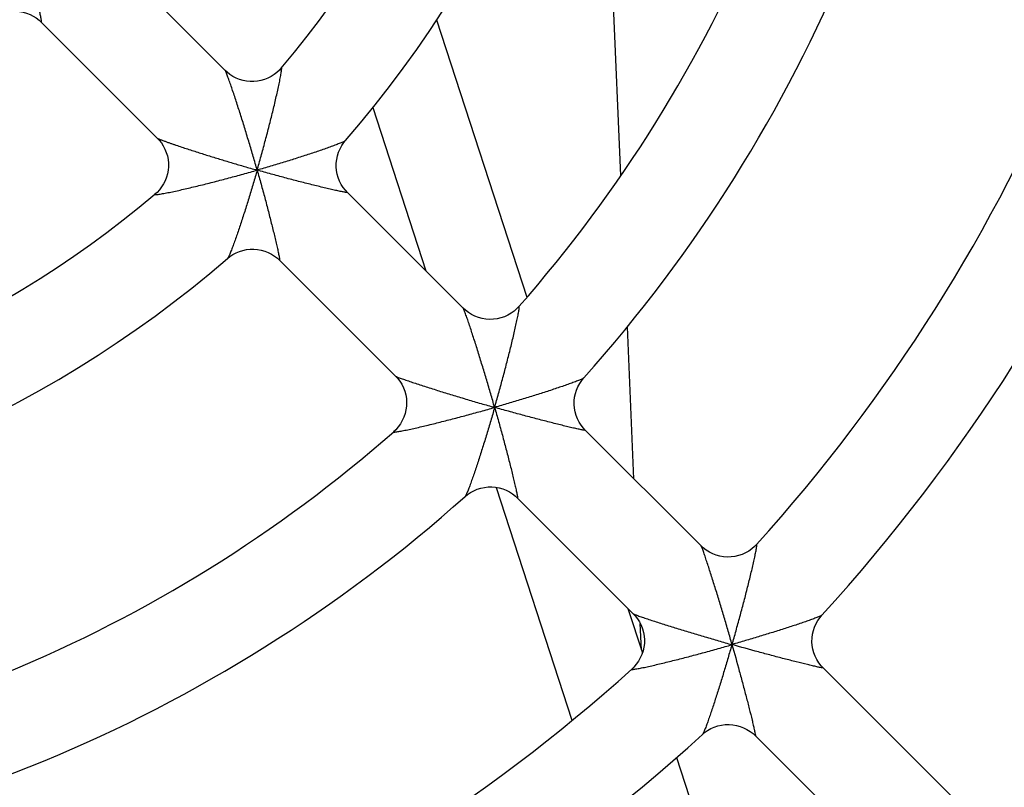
# Model space of a CAD drawing. Header units: millimetres. Extents: x 0 to 841, y 0 to 594.
# Tile 22 of 77: x 293 to 303, y 508 to 516. Entities that reach past the tile are written whole.
import ezdxf

# ---------------------------------------------------------------- set-up
doc = ezdxf.new("R2010")
doc.units = ezdxf.units.MM
doc.header["$LTSCALE"] = 46.255
doc.layers.get('0').update_dxf_attribs({"linetype": 'CONTINUOUS'})
doc.layers.add('ROUNDS', color=7, linetype='CONTINUOUS')

msp = doc.modelspace()

# ---------------------------------------------------------------- linework, layer by layer
at = {"color": 9, "linetype": 'CONTINUOUS'}
for p, q in [((298.8148, 514.3655), (298.6283, 518.6614)), ((298.9521, 511.2031), (298.8832, 512.7902)), ((299.0295, 509.4213), (299.0176, 509.6951))]:
    msp.add_line(p, q, dxfattribs=at)
at = {"color": 7, "linetype": 'CONTINUOUS'}
for p, q in [((293.4808, 516.6744), (294.6917, 515.4635)), ((292.7737, 515.9673), (293.9845, 514.7565)), ((296.8949, 515.9908), (297.8352, 513.0971)), ((296.2293, 515.0766), (296.7831, 513.3721)), ((295.9649, 514.1903), (297.1733, 512.9819)), ((295.2577, 513.4833), (296.4662, 512.2748)), ((298.4449, 511.7104), (299.6521, 510.5031)), ((297.5166, 511.1147), (298.3058, 508.6856)), ((297.7376, 511.0034), (298.9451, 509.7959)), ((298.8898, 509.8512), (299.0402, 509.3885)), ((300.9231, 509.2322), (302.3065, 507.8488)), ((300.216, 508.525), (301.5993, 507.1417)), ((299.3948, 508.297), (300.3086, 505.4847))]:
    msp.add_line(p, q, dxfattribs=at)
for radius, start, end in [(12, 319.15159, 355.84774), (15.5, 318.23597, 356.76403), (11, 319.85579, 355.14413), (14.5, 318.64914, 356.35045), (18, 317.92224, 357.07727), (19, 317.6528, 357.34729), (11, 274.85585, 310.14414), (12, 274.15132, 310.8477), (14.5, 273.64911, 311.35047), (15.5, 273.23598, 311.76336), (18, 272.92225, 312.07727), (19, 272.6528, 312.34729)]:
    msp.add_arc((286.868, 522.5801), radius, start, end, dxfattribs=at)
at = {"layer": 'ROUNDS', "color": 9, "linetype": 'CONTINUOUS'}
for p, q in [((299.9733, 509.4738), (299.9723, 509.4728)), ((299.9743, 509.4748), (299.9753, 509.4758))]:
    msp.add_line(p, q, dxfattribs=at)
at = {"layer": 'ROUNDS', "color": 7, "linetype": 'CONTINUOUS'}
for p, q in [((299.9738, 509.4743), (299.9733, 509.4738)), ((299.9743, 509.4748), (299.9738, 509.4743)), ((300.1934, 508.5459), (300.2162, 508.5248))]:
    msp.add_line(p, q, dxfattribs=at)
for points in [[(292.2413, 515.994), (292.2628, 516.0104), (292.2942, 516.0304), (292.3275, 516.0475), (292.3624, 516.0615), (292.3986, 516.0722), (292.4357, 516.0794), (292.4735, 516.083), (292.5114, 516.083), (292.5491, 516.0794), (292.5862, 516.0723), (292.6226, 516.0617), (292.6577, 516.0477), (292.6912, 516.0304), (292.7229, 516.0102), (292.7522, 515.9872), (292.7739, 515.9671)], [(295.2768, 515.4885), (295.2578, 515.4675), (295.2309, 515.4424), (295.2015, 515.4196), (295.1698, 515.3995), (295.1362, 515.3824), (295.1011, 515.3686), (295.0647, 515.3581), (295.0276, 515.3512), (294.9899, 515.3477), (294.9522, 515.3479), (294.9145, 515.3516), (294.8774, 515.3589), (294.8412, 515.3697), (294.8063, 515.3838), (294.773, 515.4011), (294.7417, 515.4212), (294.7127, 515.444), (294.6916, 515.4637)], [(293.9844, 514.7566), (294.0041, 514.7354), (294.0268, 514.7066), (294.0469, 514.6754), (294.0641, 514.6422), (294.0783, 514.6074), (294.089, 514.5713), (294.0964, 514.5343), (294.1002, 514.4968), (294.1004, 514.4591), (294.0971, 514.4215), (294.0902, 514.3845), (294.0799, 514.3482), (294.0662, 514.3131), (294.0493, 514.2795), (294.0294, 514.2479), (294.0068, 514.2184), (293.9818, 514.1915), (293.9596, 514.1713)], [(295.965, 514.1902), (295.9444, 514.2125), (295.9211, 514.2424), (295.9007, 514.2746), (295.8834, 514.3088), (295.8694, 514.3447), (295.8589, 514.3818), (295.852, 514.4198), (295.8489, 514.4584), (295.8495, 514.497), (295.8538, 514.5354), (295.8618, 514.5732), (295.8735, 514.6098), (295.8885, 514.6451), (295.9068, 514.6786), (295.928, 514.71), (295.9454, 514.7315)], [(294.7166, 513.5027), (294.7396, 513.5212), (294.771, 513.5423), (294.8045, 513.5603), (294.8397, 513.5752), (294.8763, 513.5866), (294.914, 513.5945), (294.9522, 513.5987), (294.9908, 513.5992), (295.0292, 513.596), (295.0671, 513.5891), (295.1041, 513.5785), (295.1398, 513.5645), (295.1738, 513.5472), (295.206, 513.5268), (295.2358, 513.5036), (295.2579, 513.4831)], [(297.7529, 513.0006), (297.7322, 512.9788), (297.7033, 512.9532), (297.6718, 512.9304), (297.6379, 512.9106), (297.602, 512.8942), (297.5646, 512.8814), (297.5262, 512.8723), (297.487, 512.8671), (297.4475, 512.8658), (297.4081, 512.8685), (297.3692, 512.875), (297.331, 512.8853), (297.2942, 512.8994), (297.259, 512.9169), (297.2261, 512.9377), (297.1956, 512.9613), (297.1731, 512.9821)], [(296.466, 512.275), (296.4868, 512.2525), (296.5104, 512.222), (296.5312, 512.1891), (296.5487, 512.1539), (296.5628, 512.1171), (296.5731, 512.079), (296.5797, 512.04), (296.5823, 512.0006), (296.581, 511.9611), (296.5758, 511.9219), (296.5668, 511.8835), (296.5539, 511.8461), (296.5375, 511.8102), (296.5177, 511.7763), (296.4949, 511.7448), (296.4693, 511.7159), (296.4475, 511.6952)], [(298.445, 511.7103), (298.4244, 511.7324), (298.4012, 511.7623), (298.3807, 511.7945), (298.3634, 511.8286), (298.3494, 511.8644), (298.3389, 511.9015), (298.332, 511.9394), (298.3288, 511.9779), (298.3294, 512.0166), (298.3337, 512.0549), (298.3416, 512.0926), (298.3532, 512.1293), (298.3682, 512.1645), (298.3864, 512.198), (298.4076, 512.2295), (298.4295, 512.2564)], [(297.1917, 511.0186), (297.2186, 511.0405), (297.25, 511.0617), (297.2835, 511.0799), (297.3188, 511.0949), (297.3555, 511.1065), (297.3932, 511.1144), (297.4315, 511.1187), (297.4701, 511.1193), (297.5086, 511.1161), (297.5466, 511.1092), (297.5837, 511.0987), (297.6195, 511.0847), (297.6536, 511.0674), (297.6858, 511.047), (297.7157, 511.0237), (297.7379, 511.0031)], [(300.2284, 510.5179), (300.2092, 510.498), (300.1803, 510.4728), (300.1488, 510.4502), (300.1149, 510.4307), (300.0791, 510.4146), (300.0419, 510.402), (300.0036, 510.3931), (299.9646, 510.3881), (299.9252, 510.3869), (299.886, 510.3897), (299.8472, 510.3963), (299.8093, 510.4066), (299.7726, 510.4207), (299.7377, 510.4382), (299.7048, 510.4589), (299.6745, 510.4824), (299.652, 510.5032)], [(298.9449, 509.7961), (298.9655, 509.7738), (298.989, 509.7436), (299.0097, 509.7109), (299.0272, 509.6761), (299.0412, 509.6396), (299.0516, 509.6018), (299.0583, 509.5632), (299.0611, 509.5241), (299.0601, 509.4849), (299.0552, 509.446), (299.0466, 509.4077), (299.0342, 509.3706), (299.0182, 509.3348), (298.9989, 509.301), (298.9766, 509.2694), (298.9516, 509.2405), (298.9302, 509.2197)], [(300.9233, 509.2319), (300.9023, 509.2546), (300.8787, 509.285), (300.8581, 509.3178), (300.8407, 509.3526), (300.8267, 509.389), (300.8163, 509.4268), (300.8097, 509.4654), (300.8069, 509.5045), (300.808, 509.5437), (300.8129, 509.5825), (300.8215, 509.6207), (300.8339, 509.6577), (300.8497, 509.6932), (300.8688, 509.7269), (300.891, 509.7583), (300.9106, 509.7815)], [(299.6666, 508.5376), (299.6884, 508.556), (299.7198, 508.5784), (299.7535, 508.5977), (299.7891, 508.6137), (299.8262, 508.6262), (299.8644, 508.635), (299.9034, 508.6401), (299.9427, 508.6412), (299.9819, 508.6385), (300.0206, 508.6319), (300.0585, 508.6216), (300.0951, 508.6076), (300.13, 508.5902), (300.1628, 508.5695), (300.1934, 508.5459)]]:
    msp.add_lwpolyline(points, dxfattribs=at)
at = {"layer": 'ROUNDS', "color": 9, "linetype": 'CONTINUOUS'}
for centre, radius, start, end in [((290.3446, 530.729), 16.9642, 285.76647, 286.01504), ((300.643, 534.256), 20.6131, 253.97977, 254.18405), ((275.1921, 508.8052), 20.6131, 15.81595, 16.02023), ((278.7191, 519.1035), 16.9642, 343.98496, 344.23353), ((304.1522, 535.4079), 24.3845, 253.99568, 254.16826), ((274.0402, 505.2959), 24.3845, 15.83174, 16.00432), ((279.0417, 517.2457), 19.2032, 343.98675, 344.20617), ((292.2024, 530.4064), 19.2032, 285.79383, 286.01325), ((307.4825, 535.9325), 27.5036, 254.00553, 254.15565), ((273.5156, 501.9656), 27.5036, 15.84435, 15.99447), ((279.8538, 515.2476), 20.9329, 343.99459, 344.18911), ((294.2005, 529.5943), 20.9329, 285.81089, 286.00541)]:
    msp.add_arc(centre, radius, start, end, dxfattribs=at)
for points, knots in [([(292.55, 516.8981), (292.5636, 516.8501), (292.5902, 516.7544), (292.6284, 516.6116), (292.6644, 516.4714), (292.6927, 516.3568), (292.7138, 516.268), (292.7284, 516.2048), (292.7418, 516.145), (292.7537, 516.0899), (292.7623, 516.0481), (292.7679, 516.0184), (292.7711, 516.001), (292.7736, 515.9847), (292.7747, 515.978), (292.7756, 515.9654), (292.7739, 515.9671)], [0, 0, 0, 0, 0.1562206, 0.3108117, 0.4625287, 0.6094432, 0.6801398, 0.7481817, 0.8126188, 0.8720341, 0.9242627, 0.9467108, 0.9660282, 0.9816009, 0.9927836, 1, 1, 1, 1]), ([(295.0047, 514.4939), (294.991, 514.5416), (294.9633, 514.6367), (294.9209, 514.7787), (294.8778, 514.9188), (294.8415, 515.0339), (294.8124, 515.1239), (294.7909, 515.1891), (294.7699, 515.2519), (294.7496, 515.3112), (294.7334, 515.3576), (294.7211, 515.3914), (294.713, 515.4133), (294.7059, 515.4321), (294.6999, 515.4469), (294.6957, 515.4565), (294.6931, 515.4615), (294.6921, 515.4632), (294.6916, 515.4637)], [0, 0, 0, 0, 0.1460171, 0.2915773, 0.4358036, 0.5774222, 0.6466267, 0.7142167, 0.7795289, 0.8415144, 0.8984345, 0.9241347, 0.9473165, 0.9672969, 0.9832671, 0.9943843, 0.997902, 1, 1, 1, 1]), ([(295.045, 514.494), (295.0591, 514.5438), (295.0867, 514.6431), (295.1264, 514.7918), (295.1643, 514.9389), (295.194, 515.06), (295.2164, 515.1548), (295.2321, 515.2234), (295.2443, 515.279), (295.2533, 515.3218), (295.2596, 515.3523), (295.2652, 515.3811), (295.2703, 515.408), (295.2745, 515.4323), (295.2773, 515.4506), (295.279, 515.4634), (295.2799, 515.4713), (295.2804, 515.4779), (295.2805, 515.4831), (295.2804, 515.4865), (295.2799, 515.4884), (295.2796, 515.4893), (295.279, 515.4898), (295.2778, 515.4897), (295.2772, 515.489), (295.2768, 515.4885)], [0, 0, 0, 0, 0.1510056, 0.3011915, 0.449587, 0.594763, 0.6654228, 0.734153, 0.800143, 0.8317271, 0.8620685, 0.890849, 0.9176425, 0.9418805, 0.962822, 0.9717777, 0.9795591, 0.9860431, 0.9911198, 0.9947133, 0.995955, 0.9968545, 0.9974962, 0.9980936, 1, 1, 1, 1]), ([(293.9844, 514.7566), (293.9865, 514.7549), (293.9914, 514.7526), (294.001, 514.7483), (294.0134, 514.7433), (294.0282, 514.7376), (294.0481, 514.7301), (294.0731, 514.721), (294.1031, 514.7104), (294.1332, 514.6998), (294.1733, 514.686), (294.2236, 514.669), (294.2841, 514.6489), (294.3447, 514.6291), (294.4053, 514.6096), (294.4863, 514.5838), (294.5877, 514.5522), (294.7096, 514.5151), (294.8318, 514.4788), (294.9134, 514.4551), (294.9542, 514.4434)], [0, 0, 0, 0, 0.007798, 0.0156105, 0.0312361, 0.0468608, 0.0624863, 0.0937366, 0.1249871, 0.1562376, 0.187488, 0.2499889, 0.3124899, 0.3749908, 0.4374918, 0.4999927, 0.6249945, 0.7499963, 0.8749981, 1, 1, 1, 1]), ([(295.9454, 514.7315), (295.944, 514.7299), (295.939, 514.7267), (295.9296, 514.7216), (295.9163, 514.7153), (295.8997, 514.7081), (295.8803, 514.7001), (295.8501, 514.6882), (295.8081, 514.6725), (295.7539, 514.6529), (295.6955, 514.6325), (295.6342, 514.6116), (295.5486, 514.5831), (295.4381, 514.5475), (295.3027, 514.5053), (295.1645, 514.4637), (295.0716, 514.4366), (295.0249, 514.4232)], [0, 0, 0, 0, 0.0067221, 0.0179464, 0.033238, 0.0520357, 0.073787, 0.0979981, 0.1521986, 0.2121119, 0.276068, 0.342955, 0.4120142, 0.5546543, 0.7011988, 0.8500076, 1, 1, 1, 1]), ([(295.0249, 514.4232), (295.0115, 514.3765), (294.9844, 514.2836), (294.9428, 514.1454), (294.9006, 514.01), (294.865, 513.8995), (294.8365, 513.8139), (294.8156, 513.7526), (294.7952, 513.6942), (294.7757, 513.64), (294.7599, 513.598), (294.748, 513.5678), (294.74, 513.5484), (294.7328, 513.5319), (294.7266, 513.5185), (294.7214, 513.5091), (294.7182, 513.5041), (294.7166, 513.5027)], [0, 0, 0, 0, 0.1499977, 0.2988095, 0.445355, 0.5879955, 0.6570532, 0.7239392, 0.7878944, 0.8478068, 0.9020055, 0.9262159, 0.9479665, 0.966764, 0.9820556, 0.9932792, 1, 1, 1, 1]), ([(295.0249, 514.4232), (295.0386, 514.3748), (295.0655, 514.2784), (295.1045, 514.1347), (295.1417, 513.9935), (295.171, 513.8781), (295.1931, 513.7886), (295.2085, 513.7248), (295.2228, 513.6644), (295.2355, 513.6086), (295.2448, 513.5661), (295.2509, 513.5358), (295.2545, 513.518), (295.2572, 513.5013), (295.2585, 513.4944), (295.2596, 513.4814), (295.2579, 513.4831)], [0, 0, 0, 0, 0.1556798, 0.3097414, 0.4609788, 0.6075392, 0.6781442, 0.7461816, 0.8107307, 0.8704045, 0.923057, 0.9457717, 0.9653752, 0.9812272, 0.9926425, 1, 1, 1, 1]), ([(295.965, 514.1902), (295.9667, 514.1885), (295.9537, 514.1896), (295.9469, 514.1909), (295.9301, 514.1937), (295.9123, 514.1972), (295.882, 514.2034), (295.8395, 514.2126), (295.7837, 514.2253), (295.7233, 514.2396), (295.6595, 514.255), (295.57, 514.2771), (295.4546, 514.3064), (295.3134, 514.3436), (295.1697, 514.3826), (295.0733, 514.4095), (295.0249, 514.4232)], [0, 0, 0, 0, 0.0073619, 0.0187784, 0.0346309, 0.0542354, 0.0769515, 0.1296061, 0.1892816, 0.2538314, 0.3218696, 0.3924751, 0.5390335, 0.690269, 0.8443265, 1, 1, 1, 1]), ([(293.9596, 514.1713), (293.9591, 514.1709), (293.9584, 514.1703), (293.9583, 514.1691), (293.9588, 514.1686), (293.9597, 514.1682), (293.9616, 514.1677), (293.965, 514.1676), (293.9702, 514.1677), (293.9768, 514.1682), (293.9847, 514.1691), (293.9975, 514.1708), (294.0158, 514.1736), (294.0401, 514.1778), (294.0669, 514.1829), (294.0958, 514.1885), (294.1262, 514.1948), (294.1691, 514.2038), (294.2247, 514.216), (294.2932, 514.2317), (294.388, 514.2541), (294.5091, 514.2839), (294.6563, 514.3217), (294.805, 514.3615), (294.9044, 514.389), (294.9541, 514.4031)], [0, 0, 0, 0, 0.0019136, 0.0025119, 0.0031516, 0.0040479, 0.0052856, 0.0088711, 0.01394, 0.0204171, 0.0281926, 0.0371436, 0.0580781, 0.0823119, 0.1091032, 0.1378829, 0.1682251, 0.1998113, 0.2658051, 0.33454, 0.4052048, 0.5503897, 0.6987942, 0.8489878, 1, 1, 1, 1]), ([(297.4796, 512.019), (297.466, 512.0664), (297.4386, 512.161), (297.3967, 512.3022), (297.3543, 512.4417), (297.3186, 512.5562), (297.2902, 512.6457), (297.2693, 512.7106), (297.2488, 512.773), (297.2291, 512.8318), (297.2134, 512.8777), (297.2016, 512.9111), (297.1938, 512.9327), (297.1869, 512.9512), (297.1811, 512.9657), (297.1772, 512.9751), (297.1746, 512.98), (297.1736, 512.9816), (297.1731, 512.9821)], [0, 0, 0, 0, 0.1463913, 0.2923221, 0.4368991, 0.5788098, 0.6481167, 0.7157609, 0.7810571, 0.8429288, 0.8996021, 0.925122, 0.9480883, 0.9678304, 0.9835648, 0.9944892, 0.9979408, 1, 1, 1, 1]), ([(297.5199, 512.0191), (297.5339, 512.0684), (297.5613, 512.1669), (297.6011, 512.3142), (297.639, 512.4599), (297.6691, 512.5798), (297.6917, 512.6735), (297.7076, 512.7412), (297.72, 512.796), (297.7291, 512.8382), (297.7355, 512.868), (297.7412, 512.8963), (297.7463, 512.9226), (297.7506, 512.9462), (297.7534, 512.964), (297.7551, 512.9764), (297.756, 512.984), (297.7565, 512.9903), (297.7567, 512.9954), (297.7563, 512.9988), (297.756, 513.0013), (297.7541, 513.0021), (297.7533, 513.0011), (297.7529, 513.0006)], [0, 0, 0, 0, 0.1515814, 0.302336, 0.4512643, 0.5968728, 0.6676746, 0.7364655, 0.8023981, 0.8338933, 0.8640972, 0.8926847, 0.919224, 0.9431487, 0.9637335, 0.9725054, 0.9801081, 0.986428, 0.9913656, 0.9948562, 0.9969314, 0.9981057, 1, 1, 1, 1]), ([(296.466, 512.275), (296.4665, 512.2745), (296.4681, 512.2735), (296.473, 512.271), (296.4824, 512.267), (296.4969, 512.2612), (296.5154, 512.2543), (296.537, 512.2465), (296.5704, 512.2347), (296.6163, 512.219), (296.6751, 512.1993), (296.7375, 512.1789), (296.8024, 512.1579), (296.8919, 512.1295), (297.0065, 512.0938), (297.1459, 512.0515), (297.2871, 512.0096), (297.3817, 511.9821), (297.4291, 511.9685)], [0, 0, 0, 0, 0.0020573, 0.0055075, 0.0164292, 0.0321617, 0.051902, 0.0748668, 0.1003858, 0.1570602, 0.218932, 0.2842301, 0.3518765, 0.4211859, 0.563099, 0.7076778, 0.8536094, 1, 1, 1, 1]), ([(298.4295, 512.2564), (298.428, 512.2547), (298.4229, 512.2515), (298.4132, 512.2463), (298.3995, 512.2401), (298.3826, 512.2328), (298.3627, 512.2248), (298.332, 512.213), (298.2894, 512.1972), (298.2344, 512.1777), (298.1754, 512.1574), (298.1134, 512.1367), (298.027, 512.1083), (297.9157, 512.0728), (297.7793, 512.0307), (297.6402, 511.989), (297.5467, 511.9618), (297.4998, 511.9484)], [0, 0, 0, 0, 0.0068231, 0.018225, 0.0337357, 0.0527628, 0.074731, 0.0991334, 0.1536217, 0.2136964, 0.2777079, 0.344568, 0.4135384, 0.5558812, 0.7020416, 0.8504326, 1, 1, 1, 1]), ([(296.4475, 511.6952), (296.4471, 511.6948), (296.446, 511.694), (296.4468, 511.6921), (296.4493, 511.6918), (296.4527, 511.6914), (296.4578, 511.6916), (296.4641, 511.6921), (296.4717, 511.693), (296.4841, 511.6947), (296.5019, 511.6976), (296.5255, 511.7018), (296.5518, 511.7069), (296.5801, 511.7126), (296.6099, 511.719), (296.6521, 511.7282), (296.7069, 511.7406), (296.7746, 511.7564), (296.8683, 511.7791), (296.9882, 511.8091), (297.1339, 511.8471), (297.2812, 511.8868), (297.3797, 511.9142), (297.429, 511.9282)], [0, 0, 0, 0, 0.0018961, 0.00307, 0.0051428, 0.0086309, 0.0135661, 0.0198837, 0.0274845, 0.0362547, 0.0568373, 0.080761, 0.1072998, 0.1358869, 0.166092, 0.1975888, 0.263523, 0.3323157, 0.4031195, 0.5487305, 0.6976617, 0.8484182, 1, 1, 1, 1]), ([(297.4998, 511.9484), (297.4863, 511.9014), (297.4591, 511.8079), (297.4174, 511.6688), (297.3753, 511.5324), (297.3398, 511.4211), (297.3114, 511.3347), (297.2907, 511.2728), (297.2704, 511.2137), (297.2509, 511.1587), (297.2352, 511.1161), (297.2233, 511.0854), (297.2153, 511.0656), (297.2081, 511.0486), (297.2018, 511.0349), (297.1966, 511.0252), (297.1934, 511.0201), (297.1917, 511.0186)], [0, 0, 0, 0, 0.1495705, 0.2979625, 0.4441227, 0.586466, 0.6554351, 0.722294, 0.7863047, 0.8463781, 0.9008645, 0.9252665, 0.9472343, 0.9662615, 0.9817727, 0.9931757, 1, 1, 1, 1]), ([(297.4998, 511.9484), (297.5136, 511.8998), (297.5407, 511.803), (297.5801, 511.6587), (297.6179, 511.5169), (297.6478, 511.4011), (297.6705, 511.3113), (297.6863, 511.2471), (297.701, 511.1863), (297.7142, 511.1301), (297.7238, 511.0873), (297.7303, 511.0566), (297.734, 511.0386), (297.737, 511.0216), (297.7383, 511.0147), (297.7396, 511.0014), (297.7379, 511.0031)], [0, 0, 0, 0, 0.1553721, 0.3091318, 0.4600952, 0.6064521, 0.6770033, 0.7450358, 0.809645, 0.8694632, 0.9223569, 0.9452254, 0.9649948, 0.9810086, 0.9925586, 1, 1, 1, 1]), ([(298.445, 511.7103), (298.4467, 511.7085), (298.4334, 511.7098), (298.4265, 511.7111), (298.4095, 511.7141), (298.3915, 511.7178), (298.3608, 511.7243), (298.318, 511.7339), (298.2618, 511.7471), (298.201, 511.7618), (298.1368, 511.7776), (298.047, 511.8003), (297.9312, 511.8302), (297.7895, 511.868), (297.6452, 511.9075), (297.5484, 511.9346), (297.4998, 511.9484)], [0, 0, 0, 0, 0.0074309, 0.0189767, 0.0349877, 0.0547554, 0.0776231, 0.1305164, 0.1903363, 0.2549479, 0.3229827, 0.3935358, 0.539896, 0.6908637, 0.8446266, 1, 1, 1, 1]), ([(299.9948, 509.5442), (300.0087, 509.5932), (300.036, 509.6912), (300.0758, 509.8377), (300.1138, 509.9825), (300.144, 510.1016), (300.1668, 510.1947), (300.1828, 510.2619), (300.1953, 510.3162), (300.2045, 510.358), (300.2109, 510.3875), (300.2167, 510.4154), (300.2218, 510.4413), (300.2261, 510.4646), (300.229, 510.4821), (300.2306, 510.4942), (300.2315, 510.5017), (300.232, 510.5079), (300.2322, 510.5128), (300.2319, 510.5162), (300.2315, 510.5186), (300.2297, 510.5194), (300.2289, 510.5184), (300.2285, 510.5179)], [0, 0, 0, 0, 0.151918, 0.3030053, 0.4522439, 0.5981002, 0.6689802, 0.7377993, 0.8036881, 0.8351251, 0.8652422, 0.8937093, 0.920093, 0.9438287, 0.9642017, 0.972866, 0.9803659, 0.9865931, 0.9914538, 0.9948903, 0.9969402, 0.9981186, 1, 1, 1, 1]), ([(299.9545, 509.5441), (299.9409, 509.5913), (299.9136, 509.6857), (299.8721, 509.8264), (299.8301, 509.9654), (299.7949, 510.0796), (299.7668, 510.1689), (299.7462, 510.2336), (299.7261, 510.2957), (299.7068, 510.3542), (299.6914, 510.3998), (299.6798, 510.433), (299.6722, 510.4544), (299.6655, 510.4727), (299.6598, 510.4871), (299.656, 510.4963), (299.6535, 510.5011), (299.6525, 510.5027), (299.652, 510.5032)], [0, 0, 0, 0, 0.146622, 0.2927816, 0.4375746, 0.5796643, 0.6490337, 0.7167101, 0.7819949, 0.8437943, 0.9003144, 0.9257233, 0.9485574, 0.9681541, 0.9837457, 0.9945534, 0.9979648, 1, 1, 1, 1]), ([(298.9449, 509.7961), (298.9454, 509.7956), (298.947, 509.7946), (298.9518, 509.7921), (298.961, 509.7883), (298.9754, 509.7827), (298.9937, 509.7759), (299.0151, 509.7683), (299.0483, 509.7567), (299.0939, 509.7413), (299.1524, 509.722), (299.2146, 509.7019), (299.2792, 509.6813), (299.3685, 509.6532), (299.4827, 509.618), (299.6217, 509.5761), (299.7625, 509.5345), (299.8568, 509.5072), (299.904, 509.4936)], [0, 0, 0, 0, 0.0020346, 0.0054455, 0.0162522, 0.0318426, 0.051438, 0.0742711, 0.0996793, 0.156201, 0.2180007, 0.2832873, 0.3509654, 0.4203364, 0.5624272, 0.7072207, 0.8533798, 1, 1, 1, 1]), ([(300.9059, 509.778), (300.8989, 509.7738), (300.8796, 509.7653), (300.8454, 509.7514), (300.8014, 509.7351), (300.7508, 509.7171), (300.6955, 509.6981), (300.6158, 509.6714), (300.5112, 509.6374), (300.3816, 509.5967), (300.2481, 509.5559), (300.1124, 509.5155), (300.0211, 509.489), (299.9753, 509.4758)], [0, 0, 0, 0, 0.0252187, 0.0643357, 0.1131997, 0.1687545, 0.2289726, 0.2925262, 0.4263666, 0.5659298, 0.7089104, 0.8539159, 1, 1, 1, 1]), ([(300.9106, 509.7815), (300.9103, 509.7812), (300.9089, 509.7799), (300.9073, 509.7788), (300.9059, 509.778)], [0, 0, 0, 0, 0.186641, 1, 1, 1, 1]), ([(298.9302, 509.2197), (298.9297, 509.2192), (298.9288, 509.2185), (298.9295, 509.2166), (298.9319, 509.2162), (298.9353, 509.2159), (298.9402, 509.2161), (298.9464, 509.2166), (298.9539, 509.2175), (298.966, 509.2191), (298.9835, 509.222), (299.0068, 509.2263), (299.0327, 509.2314), (299.0606, 509.2372), (299.0901, 509.2436), (299.1319, 509.2528), (299.1862, 509.2653), (299.2534, 509.2813), (299.3465, 509.3041), (299.4656, 509.3343), (299.6104, 509.3723), (299.7569, 509.4121), (299.8549, 509.4394), (299.9039, 509.4533)], [0, 0, 0, 0, 0.0018847, 0.003063, 0.0051094, 0.0085421, 0.0133998, 0.019624, 0.0271214, 0.0357837, 0.0561539, 0.0798881, 0.1062706, 0.1347367, 0.164854, 0.1962928, 0.2621827, 0.3310039, 0.4018864, 0.5477465, 0.6969893, 0.8480799, 1, 1, 1, 1]), ([(299.9723, 509.4728), (299.9591, 509.427), (299.9326, 509.3358), (299.8922, 509.2), (299.8514, 509.0665), (299.8107, 508.9369), (299.7768, 508.8323), (299.75, 508.7526), (299.731, 508.6973), (299.713, 508.6467), (299.6967, 508.6027), (299.6829, 508.5685), (299.6743, 508.5492), (299.6701, 508.5422)], [0, 0, 0, 0, 0.1460865, 0.2910943, 0.4340771, 0.5736423, 0.7074841, 0.7710381, 0.8312561, 0.8868102, 0.9356727, 0.9747865, 1, 1, 1, 1]), ([(299.9733, 509.4738), (299.9994, 509.3822), (300.0375, 509.2453), (300.0863, 509.0643), (300.1209, 508.9331), (300.153, 508.8081), (300.1775, 508.7095), (300.1946, 508.6377), (300.2049, 508.5928), (300.2123, 508.5577), (300.2162, 508.5379), (300.217, 508.5302)], [0, 0, 0, 0, 0.2933549, 0.437041, 0.5770022, 0.7109075, 0.8343584, 0.8895663, 0.9378962, 0.976172, 1, 1, 1, 1]), ([(300.918, 509.2312), (300.9102, 509.232), (300.8904, 509.2358), (300.8553, 509.2432), (300.8104, 509.2536), (300.7386, 509.2706), (300.64, 509.2951), (300.515, 509.3272), (300.3838, 509.3618), (300.2028, 509.4106), (300.066, 509.4487), (299.9743, 509.4748)], [0, 0, 0, 0, 0.0238334, 0.0621125, 0.1104441, 0.1656527, 0.2891032, 0.423007, 0.5629662, 0.70665, 1, 1, 1, 1]), ([(300.9233, 509.2319), (300.9234, 509.2318), (300.9237, 509.2311), (300.9222, 509.2309), (300.9206, 509.2309), (300.9189, 509.2311), (300.918, 509.2312)], [0, 0, 0, 0, 0.103494, 0.2457842, 0.5427098, 1, 1, 1, 1]), ([(299.6701, 508.5422), (299.6698, 508.5417), (299.6687, 508.5401), (299.6676, 508.5385), (299.6666, 508.5376)], [0, 0, 0, 0, 0.3141182, 1, 1, 1, 1]), ([(300.217, 508.5302), (300.2171, 508.5292), (300.2172, 508.5275), (300.2172, 508.5259), (300.217, 508.5244), (300.2163, 508.5247), (300.2162, 508.5248)], [0, 0, 0, 0, 0.4572856, 0.7541857, 0.8966186, 1, 1, 1, 1])]:
    msp.add_open_spline(points, degree=3, knots=knots, dxfattribs=at)

doc.saveas('drawing.dxf')
